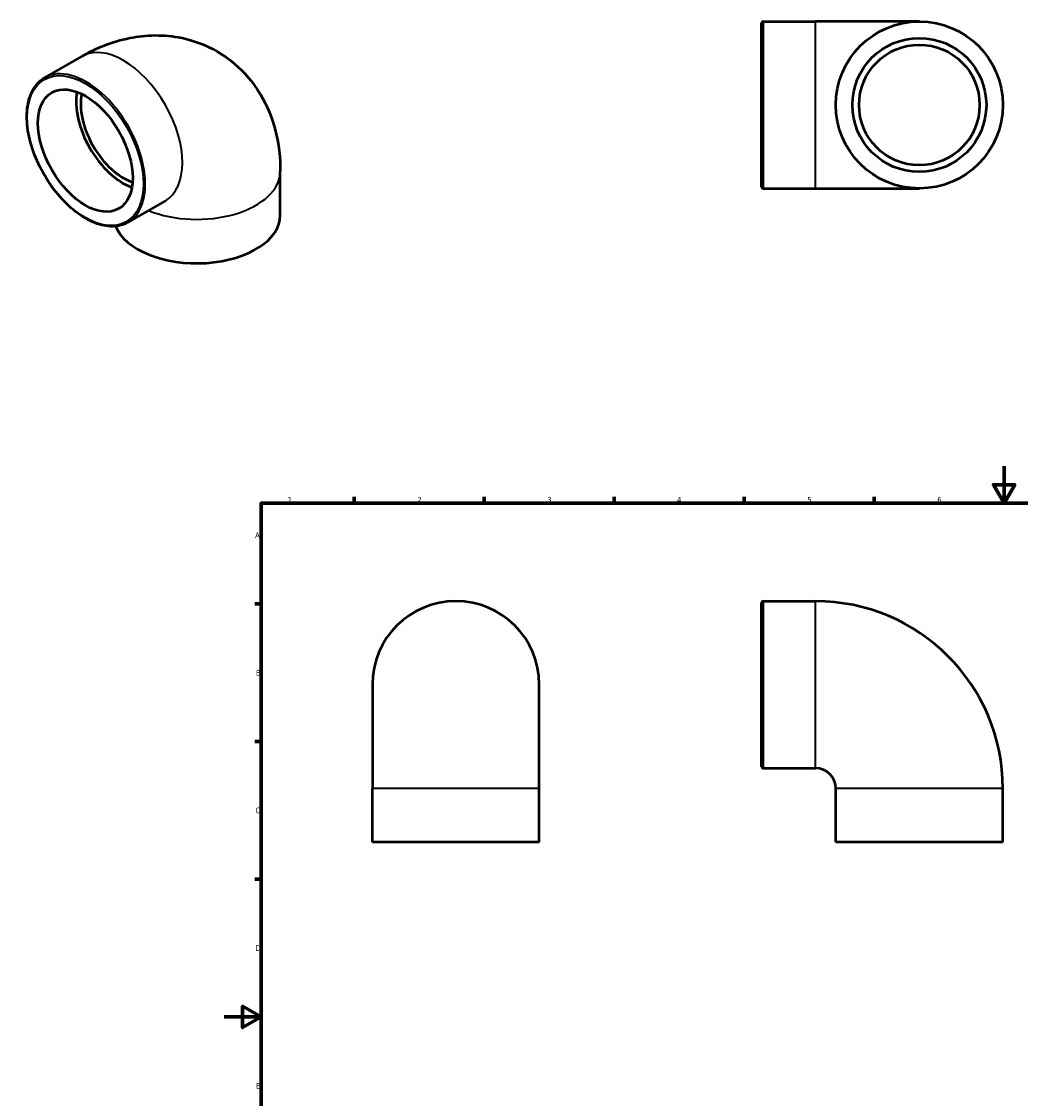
# Model space of a CAD drawing. Header units: millimetres. Extents: x -109 to 906, y -362 to 868.
# Tile 4 of 5: x -109 to 429, y 253 to 834. Entities that reach past the tile are written whole.
import ezdxf

# ---------------------------------------------------------------- set-up
doc = ezdxf.new("R2010")
doc.units = ezdxf.units.MM
for name, color, linetype, lineweight in [('Border (ANSI)', 7, 'Continuous', 70), ('Visible (ANSI)', 7, 'Continuous', 50), ('Visible Narrow (ANSI)', 7, 'Continuous', 35)]:
    doc.layers.add(name, color=color, linetype=linetype, lineweight=lineweight)
doc.styles.add('Note Text (ANSI)', font='tahoma.ttf')

# ---------------------------------------------------------------- blocks, each defined once
blk = doc.blocks.new('Borders Default Border')
at = {"layer": 'Border (ANSI)'}
for p, q in [((70.08, 574), (70.08, 577.45)), ((140.17, 574), (140.17, 577.45)), ((210.25, 574), (210.25, 577.45)), ((280.33, 574), (280.33, 577.45)), ((350.42, 574), (350.42, 577.45)), ((490.58, 574), (490.58, 577.45)), ((560.67, 574), (560.67, 577.45)), ((630.75, 574), (630.75, 577.45)), ((700.83, 574), (700.83, 577.45)), ((770.92, 574), (770.92, 577.45)), ((20, 519.75), (16.55, 519.75)), ((821, 519.75), (824.45, 519.75)), ((20, 445.5), (16.55, 445.5)), ((821, 445.5), (824.45, 445.5)), ((20, 371.25), (16.55, 371.25)), ((821, 371.25), (824.45, 371.25)), ((20, 222.75), (16.55, 222.75)), ((821, 222.75), (824.45, 222.75)), ((20, 148.5), (16.55, 148.5)), ((821, 148.5), (824.45, 148.5)), ((20, 74.25), (16.55, 74.25)), ((821, 74.25), (824.45, 74.25)), ((70.08, 20), (70.08, 16.55)), ((140.17, 20), (140.17, 16.55)), ((210.25, 20), (210.25, 16.55)), ((280.33, 20), (280.33, 16.55)), ((350.42, 20), (350.42, 16.55)), ((490.58, 20), (490.58, 16.55)), ((560.67, 20), (560.67, 16.55)), ((630.75, 20), (630.75, 16.55)), ((700.83, 20), (700.83, 16.55)), ((770.92, 20), (770.92, 16.55))]:
    blk.add_line(p, q, dxfattribs=at)
at = {"layer": 'Border (ANSI)', "flags": 128}
for points in [[(420.5, 594), (420.5, 574), (414.73, 584), (426.27, 584), (420.5, 574)], [(20, 20), (20, 574), (821, 574), (821, 20), (20, 20)], [(0, 297), (20, 297), (10, 302.77), (10, 291.23), (20, 297)], [(841, 297), (821, 297), (831, 302.77), (831, 291.23), (821, 297)], [(420.5, 0), (420.5, 20), (414.73, 10), (426.27, 10), (420.5, 20)]]:
    blk.add_lwpolyline(points, dxfattribs=at)
at = {"layer": 'Border (ANSI)', "attachment_point": 7, "style": 'Note Text (ANSI)'}
for s, insert, char_height in [('1', (34.35, 574.4), 3.05), ('2', (104.2, 574.4), 3.05), ('3', (174.26, 574.34), 3.05), ('4', (244.23, 574.4), 3.05), ('5', (314.48, 574.34), 3.05), ('6', (384.49, 574.34), 3.05), ('7', (454.6, 574.4), 3.05), ('8', (524.63, 574.33), 3.05), ('9', (594.7, 574.34), 3.05), ('10', (663.96, 574.34), 3.048), ('11', (734.04, 574.4), 3.048), ('12', (804.13, 574.4), 3.048), ('A', (16.78, 555.35), 3.05), ('A', (821.63, 555.35), 3.05), ('B', (17.15, 481.1), 3.05), ('B', (821.99, 481.1), 3.05), ('C', (16.95, 406.8), 3.05), ('C', (821.8, 406.8), 3.05), ('D', (16.96, 332.6), 3.05), ('D', (821.81, 332.6), 3.05), ('E', (17.21, 258.35), 3.05), ('E', (822.05, 258.35), 3.05), ('F', (17.29, 184.1), 3.05), ('F', (822.14, 184.1), 3.05), ('G', (16.81, 109.79), 3.05), ('G', (821.66, 109.79), 3.05), ('H', (16.97, 35.6), 3.05), ('H', (821.81, 35.6), 3.05), ('1', (34.35, 16.55), 3.05), ('2', (104.2, 16.55), 3.05), ('3', (174.26, 16.49), 3.05), ('4', (244.23, 16.55), 3.05), ('5', (314.48, 16.49), 3.05), ('6', (384.49, 16.49), 3.05), ('7', (454.6, 16.55), 3.05), ('8', (524.63, 16.48), 3.05), ('9', (594.7, 16.49), 3.05), ('10', (663.96, 16.49), 3.048), ('11', (734.04, 16.55), 3.048), ('12', (804.13, 16.55), 3.048)]:
    blk.add_mtext(s, dxfattribs=dict(at, insert=insert, char_height=char_height))

msp = doc.modelspace()

# ---------------------------------------------------------------- linework, layer by layer
at = {"layer": 'Visible (ANSI)'}
for p, q in [((289.812, 744.526), (289.812, 833.082)), ((290.534, 833.804), (318.812, 833.804)), ((374.812, 833.804), (318.812, 833.804)), ((-96.715, 803.492), (-76.719, 815.007)), ((30.335, 729.322), (30.335, 753.031)), ((290.534, 743.804), (318.812, 743.804)), ((318.812, 743.804), (374.812, 743.804)), ((-51.802, 725.5), (-31.806, 737.014)), ((289.812, 431.932), (289.812, 520.488)), ((290.534, 521.21), (318.812, 521.21)), ((79.959, 476.21), (79.959, 420.21)), ((169.959, 420.21), (169.959, 476.21)), ((290.534, 431.21), (318.812, 431.21)), ((79.959, 391.21), (79.959, 420.21)), ((169.959, 391.21), (169.959, 420.21)), ((329.812, 391.21), (329.812, 420.21)), ((419.812, 391.21), (419.812, 420.21)), ((169.959, 391.21), (79.959, 391.21)), ((419.812, 391.21), (329.812, 391.21))]:
    msp.add_line(p, q, dxfattribs=at)
for radius in [45, 36.113, 32.502]:
    msp.add_circle((374.812, 788.804), radius, dxfattribs=at)
for centre, radius, start, end in [((290.534, 833.082), 0.722, 90, 180), ((290.534, 744.526), 0.722, 180, 270), ((124.959, 476.21), 45, 0, 180), ((290.534, 520.488), 0.722, 90, 180), ((318.812, 420.21), 101, 0, 90), ((290.534, 431.932), 0.722, 180, 270), ((318.812, 420.21), 11, 0, 90)]:
    msp.add_arc(centre, radius, start, end, dxfattribs=at)
msp.add_ellipse((-74.769, 764.202), major_axis=(18.022, -31.295), ratio=0.5780931, dxfattribs=at)
for centre, major_axis, ratio, start_param, end_param in [((-54.263, 776.011), (-18.022, 31.295), 0.5780931, 0.6025395, 2.5390532), ((-54.263, 776.011), (-16.219, 28.165), 0.5780931, 0.5663809, 2.5752118), ((-14.665, 729.322), (-45, 0), 0.5758617, 0.2298604, 3.1415927)]:
    msp.add_ellipse(centre, major_axis=major_axis, ratio=ratio, start_param=start_param, end_param=end_param, dxfattribs=at)
for points, knots in [([(-76.719, 815.007), (-69.027, 819.437), (-60.482, 823.014), (-42.165, 826.681), (-32.491, 827.012), (-15.215, 823.353), (-7.763, 820.36), (5.038, 812.115), (10.445, 807.065), (19.518, 795.481), (22.971, 788.893), (28.383, 774.118), (29.794, 765.937), (30.294, 756.334), (30.335, 754.678), (30.335, 753.031)], [4.712389, 4.712389, 4.712389, 4.712389, 5.0265482, 5.0265482, 5.3104129, 5.3104129, 5.5246425, 5.5246425, 5.7252402, 5.7252402, 5.9467751, 5.9467751, 6.2248529, 6.2248529, 6.2831853, 6.2831853, 6.2831853, 6.2831853]), ([(-51.802, 725.5), (-54.207, 724.115), (-56.985, 723.384), (-63.029, 723.286), (-66.305, 723.944), (-73.04, 726.594), (-76.502, 728.609), (-83.232, 733.786), (-86.498, 736.949), (-92.502, 744.095), (-95.239, 748.075), (-99.916, 756.454), (-101.854, 760.851), (-104.737, 769.625), (-105.681, 774.001), (-106.471, 782.299), (-106.316, 786.219), (-104.903, 793.201), (-103.645, 796.265), (-100.465, 800.729), (-98.721, 802.337), (-96.715, 803.492)], [2.3581282, 2.3581282, 2.3581282, 2.3581282, 2.6682923, 2.6682923, 2.9851342, 2.9851342, 3.3073731, 3.3073731, 3.6300013, 3.6300013, 3.9521737, 3.9521737, 4.2741744, 4.2741744, 4.5964022, 4.5964022, 4.9190827, 4.9190827, 5.2409804, 5.2409804, 5.4997209, 5.4997209, 5.4997209, 5.4997209])]:
    msp.add_open_spline(points, degree=3, knots=knots, dxfattribs=at)
msp.add_open_spline([(-31.806, 737.014), (-31.615, 737.124), (-31.509, 737.174), (-31.509, 737.174)], degree=3, dxfattribs=at)
at = {"layer": 'Visible Narrow (ANSI)'}
for p, q in [((290.534, 833.25), (290.534, 744.358)), ((318.812, 744.358), (318.812, 833.25)), ((290.534, 520.656), (290.534, 431.764)), ((318.812, 431.764), (318.812, 520.656)), ((169.405, 420.21), (80.513, 420.21)), ((419.258, 420.21), (330.366, 420.21))]:
    msp.add_line(p, q, dxfattribs=at)
for centre, major_axis, ratio, start_param, end_param in [((-54.263, 776.011), (-22.456, 38.996), 0.5780931, 3.1415927, 6.2831853), ((-74.258, 764.496), (22.456, -38.996), 0.5780931, 0, 3.1415927), ((-14.665, 753.031), (45, 0), 0.5758617, 4.0954765, 6.2831853)]:
    msp.add_ellipse(centre, major_axis=major_axis, ratio=ratio, start_param=start_param, end_param=end_param, dxfattribs=at)
msp.add_ellipse((-74.769, 764.202), major_axis=(22.096, -38.37), ratio=0.5780931, dxfattribs=at)

# ---------------------------------------------------------------- block references
msp.add_blockref('Borders Default Border', (0, 0))

doc.saveas('drawing.dxf')
